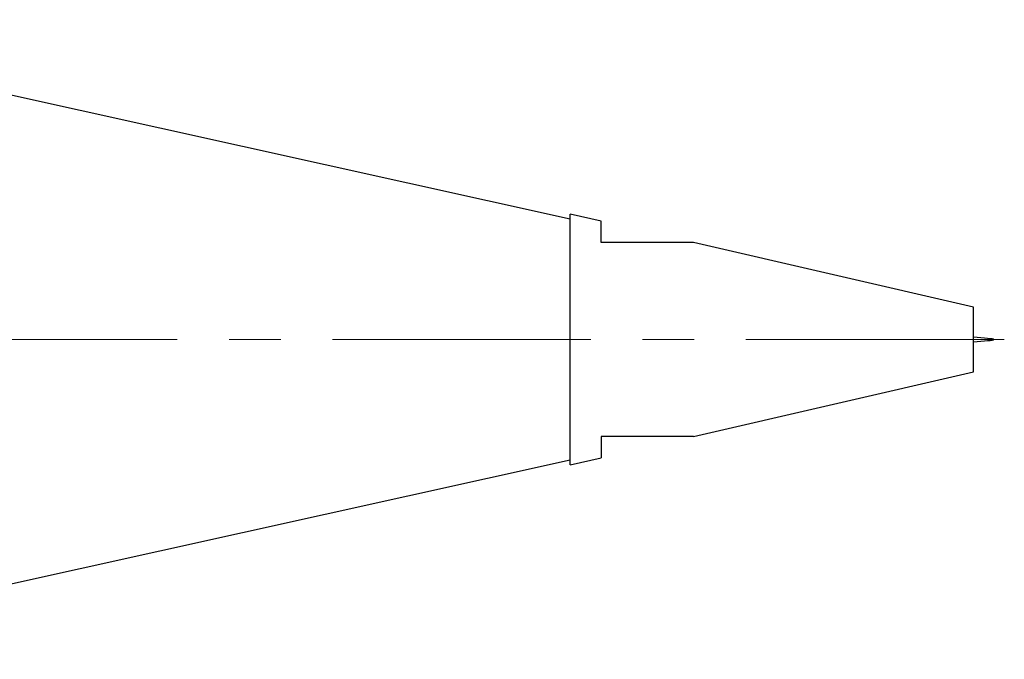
# Model space of a CAD drawing. Header units: inches. Extents: x 1.2 to 31.5, y 0.3 to 21.7.
# Tile 17 of 20: x 23.4 to 25.3, y 10.4 to 11.6. Entities that reach past the tile are written whole.
import ezdxf

# ---------------------------------------------------------------- set-up
doc = ezdxf.new("R2010")
doc.units = ezdxf.units.IN
doc.header["$MEASUREMENT"] = 0
doc.linetypes.add('CENTERX2', pattern=[0.8, 0.5, -0.1, 0.1, -0.1])

msp = doc.modelspace()

# ---------------------------------------------------------------- linework, layer by layer
at = {"color": 7, "linetype": 'Continuous', "lineweight": 25}
for p, q in [((24.4779, 11.2046), (22.7365, 11.5906)), ((24.5379, 11.2006), (24.4779, 11.2144)), ((24.4779, 10.7294), (24.4779, 11.2144)), ((24.5379, 11.1594), (24.5379, 11.2006)), ((25.2579, 11.0344), (24.7161, 11.1595)), ((25.2579, 10.9095), (25.2579, 11.0344)), ((24.7161, 10.7844), (25.2579, 10.9095)), ((24.5379, 10.7844), (24.5379, 10.7433)), ((22.7365, 10.3533), (24.4779, 10.7393)), ((24.4779, 10.7294), (24.5379, 10.7433))]:
    msp.add_line(p, q, dxfattribs=at)
at = {"color": 7, "linetype": 'CENTERX2', "lineweight": 18}
msp.add_line((25.3176, 10.9719), (17.0389, 10.9719), dxfattribs=at)
at = {"color": 7, "linetype": 'Continuous', "lineweight": 25}
for points in [[(24.7161, 11.1594), (24.7161, 11.1594), (24.7162, 11.1594), (24.7153, 11.1594), (24.7135, 11.1594), (24.7109, 11.1594), (24.7073, 11.1594), (24.7029, 11.1594), (24.6996, 11.1594), (24.6966, 11.1594), (24.6911, 11.1594), (24.6835, 11.1594), (24.6739, 11.1594), (24.666, 11.1594), (24.6555, 11.1594), (24.6421, 11.1594), (24.6199, 11.1594), (24.5969, 11.1594), (24.5735, 11.1594), (24.5558, 11.1594), (24.5439, 11.1594), (24.5379, 11.1594)], [(24.7161, 10.7844), (24.7161, 10.7844), (24.7162, 10.7844), (24.7153, 10.7844), (24.7135, 10.7844), (24.7109, 10.7844), (24.7073, 10.7844), (24.7029, 10.7844), (24.6996, 10.7844), (24.6966, 10.7844), (24.6911, 10.7844), (24.6835, 10.7844), (24.6739, 10.7844), (24.666, 10.7844), (24.6555, 10.7844), (24.6421, 10.7844), (24.6199, 10.7844), (24.5969, 10.7844), (24.5735, 10.7844), (24.5558, 10.7844), (24.5439, 10.7844), (24.5379, 10.7844)]]:
    msp.add_open_spline(points, degree=3, knots=[0, 0, 0, 0, 0.010411, 0.047941, 0.067159, 0.090054, 0.136683, 0.160378, 0.189303, 0.203805, 0.218225, 0.292007, 0.336607, 0.377418, 0.418276, 0.49991, 0.581533, 0.748901, 0.83249, 0.916077, 1, 1, 1, 1], dxfattribs=at)
msp.add_open_spline([(25.2579, 10.9677), (25.2776, 10.9691), (25.317, 10.9719), (25.2776, 10.9748), (25.2579, 10.9762)], degree=3, dxfattribs=at)

doc.saveas('drawing.dxf')
